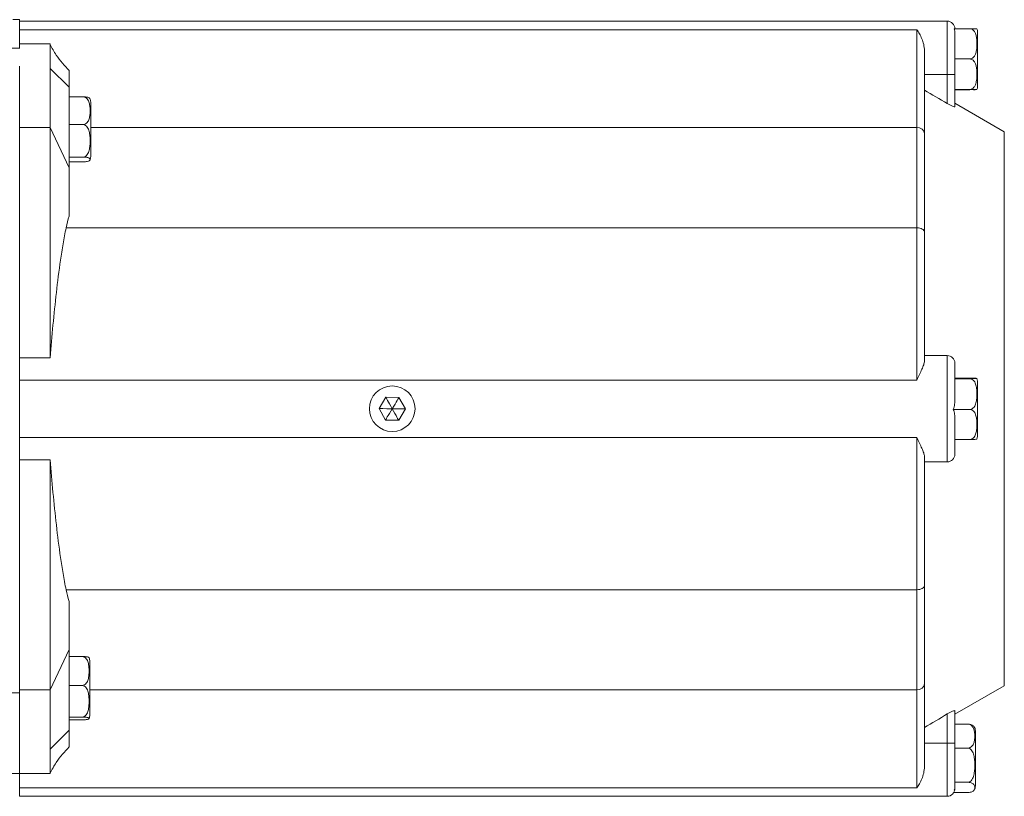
# Model space of a CAD drawing. Header units: millimetres. Extents: x 117 to 735, y -48 to 655.
# Tile 18 of 26: x 304 to 434, y 448 to 550. Entities that reach past the tile are written whole.
import ezdxf

# ---------------------------------------------------------------- set-up
doc = ezdxf.new("R2010")
doc.units = ezdxf.units.MM

msp = doc.modelspace()

# ---------------------------------------------------------------- linework, layer by layer
at = {"color": 7, "linetype": 'Continuous', "lineweight": 15}
for p, q in [((304.13, 550.39), (303.22, 550.39)), ((304.13, 550.39), (304.13, 546.64)), ((426.13, 550.19), (304.13, 550.19)), ((427.04, 549.2), (429.11, 549.2)), ((422.13, 549.07), (304.13, 549.07)), ((422.13, 536.19), (422.13, 549.07)), ((427.13, 548.57), (427.13, 543.19)), ((430.11, 541.57), (430.11, 548.8)), ((308.13, 547.19), (304.13, 547.19)), ((308.13, 547.19), (308.13, 543.96)), ((423.13, 546.28), (423.13, 535.34)), ((427.13, 545.22), (429.11, 545.22)), ((304.13, 503.09), (304.13, 544.28)), ((308.13, 543.96), (308.13, 536.19)), ((308.13, 543.96), (310.63, 541.49)), ((310.63, 543.69), (310.63, 541.49)), ((426.13, 543.19), (423.13, 543.19)), ((426.13, 543.19), (427.13, 543.19)), ((426.13, 539.35), (426.13, 543.19)), ((427.13, 543.19), (427.13, 538.93)), ((310.63, 541.49), (310.63, 530.88)), ((310.63, 540.23), (312.47, 540.23)), ((427.13, 541.2), (429.11, 541.2)), ((427.13, 541.17), (429.11, 541.17)), ((313.47, 532.34), (313.47, 539.57)), ((433.63, 535.63), (427.13, 539.38)), ((308.13, 536.19), (304.13, 536.19)), ((308.13, 536.19), (308.13, 505.9)), ((308.13, 536.19), (310.63, 530.88)), ((310.63, 536.58), (312.47, 536.58)), ((422.13, 523), (422.13, 536.19)), ((423.13, 535.34), (423.13, 522.46)), ((310.63, 532.3), (312.47, 532.3)), ((310.63, 531.68), (312.47, 531.68)), ((310.63, 530.88), (310.63, 524.54)), ((422.13, 523), (310.25, 523)), ((422.13, 502.97), (422.13, 523)), ((423.13, 522.46), (423.13, 505.46)), ((308.13, 505.9), (304.13, 505.9)), ((426.13, 506.19), (423.13, 506.19)), ((426.13, 492.19), (426.13, 506.19)), ((427.13, 505.19), (427.13, 500.47)), ((304.13, 502.97), (304.13, 503.09)), ((422.13, 502.97), (304.13, 502.97)), ((304.13, 495.4), (304.13, 502.97)), ((427.13, 503.23), (429.1, 503.23)), ((427.13, 503.14), (429.1, 503.14)), ((430.1, 495.57), (430.1, 502.8)), ((352.29, 500.7), (351.4, 499.21)), ((352.29, 500.7), (354.02, 500.67)), ((354.02, 500.67), (354.87, 499.16)), ((352.24, 497.7), (351.4, 499.21)), ((353.98, 497.67), (354.87, 499.16)), ((426.92, 499.1), (429.1, 499.1)), ((352.24, 497.7), (353.98, 497.67)), ((427.13, 497.81), (427.13, 493.19)), ((422.13, 495.4), (304.13, 495.4)), ((304.13, 494.83), (304.13, 495.4)), ((304.13, 461.8), (304.13, 494.83)), ((422.13, 475.37), (422.13, 495.4)), ((427.13, 495.15), (429.1, 495.15)), ((304.13, 492.47), (308.13, 492.47)), ((308.13, 492.47), (308.13, 462.19)), ((423.13, 492.91), (423.13, 475.91)), ((426.13, 492.19), (423.13, 492.19)), ((422.13, 475.37), (310.25, 475.37)), ((422.13, 462.19), (422.13, 475.37)), ((423.13, 475.91), (423.13, 463.03)), ((310.63, 473.83), (310.63, 467.49)), ((310.63, 467.49), (308.13, 462.19)), ((310.63, 467.49), (310.63, 456.88)), ((310.63, 466.58), (312.34, 466.58)), ((313.34, 458.8), (313.34, 466.03)), ((310.63, 462.77), (312.34, 462.77)), ((423.13, 463.03), (423.13, 452.09)), ((427.13, 458.99), (433.63, 462.74)), ((294.39, 461.8), (304.13, 461.8)), ((308.13, 462.19), (304.13, 462.19)), ((304.13, 451.19), (304.13, 461.8)), ((308.13, 462.19), (308.13, 454.41)), ((422.13, 449.3), (422.13, 462.19)), ((310.63, 458.61), (312.34, 458.61)), ((426.13, 455.19), (426.13, 459.02)), ((427.13, 459.44), (427.13, 455.19)), ((310.63, 458.25), (312.34, 458.25)), ((427.13, 457.68), (428.83, 457.68)), ((308.13, 454.41), (310.63, 456.88)), ((310.63, 456.88), (310.63, 454.69)), ((429.83, 449.57), (429.83, 456.8)), ((426.13, 455.19), (423.13, 455.19)), ((426.13, 455.19), (427.13, 455.19)), ((427.13, 455.19), (427.13, 450.26)), ((308.13, 454.41), (308.13, 451.19)), ((427.13, 454.53), (428.83, 454.53)), ((304.13, 451.19), (293.95, 451.19)), ((308.13, 451.19), (304.13, 451.19)), ((304.13, 449.3), (304.13, 451.19)), ((427.12, 450.03), (428.83, 450.03)), ((427.13, 449.83), (427.13, 449.23)), ((422.13, 449.3), (304.13, 449.3)), ((304.13, 448.19), (304.13, 449.3)), ((304.13, 448.19), (426.13, 448.19)), ((427, 448.69), (428.83, 448.69)), ((427.13, 449.23), (427.06, 449))]:
    msp.add_line(p, q, dxfattribs=at)
at = {"color": 8, "linetype": 'Continuous', "lineweight": 15}
for p, q in [((426.13, 543.19), (426.13, 550.19)), ((422.13, 536.19), (313.47, 536.19)), ((433.63, 499.19), (433.63, 535.63)), ((433.63, 462.74), (433.63, 499.19)), ((422.13, 462.19), (313.34, 462.19)), ((426.13, 448.19), (426.13, 455.19))]:
    msp.add_line(p, q, dxfattribs=at)
at = {"color": 7, "linetype": 'Continuous', "lineweight": 15, "flags": 128}
for points in [[(422.13, 523), (422.33, 522.99), (422.52, 522.96), (422.69, 522.91), (422.84, 522.84), (422.97, 522.76), (423.06, 522.66), (423.12, 522.56), (423.13, 522.46)], [(423.13, 475.91), (423.12, 475.81), (423.06, 475.71), (422.97, 475.61), (422.84, 475.53), (422.69, 475.47), (422.52, 475.41), (422.33, 475.38), (422.13, 475.37)]]:
    msp.add_lwpolyline(points, dxfattribs=at)
at = {"color": 7, "linetype": 'Continuous', "lineweight": 15}
for centre, radius, start, end in [((426.13, 549.19), 1, 0, 90), ((429.11, 548.8), 1, 0, 22.4413), ((303.7, 540.06), 6.6, 86.1934, 96.1266), ((429.11, 541.57), 1, 337.5574, 0), ((312.47, 539.57), 1, 0, 25.4504), ((422.21, 535.26), 0.931, 5.3679, 94.5111), ((312.47, 532.34), 1, 334.6324, 0), ((426.13, 505.19), 1, 0, 90), ((429.1, 502.8), 1, 0, 22.5083), ((353.13, 499.19), 3, 0, 180), ((353.13, 499.19), 3, 180, 0), ((429.1, 495.57), 1, 337.4369, 0), ((426.13, 493.19), 1, 270, 360), ((312.34, 466.03), 1, 0, 23.6992), ((422.21, 463.11), 0.931, 265.4888, 354.6332), ((312.34, 458.8), 1, 336.3787, 0), ((428.83, 456.8), 1, 0, 34.508), ((428.83, 449.57), 1, 325.49, 0), ((426.13, 449.19), 1, 270, 0)]:
    msp.add_arc(centre, radius, start, end, dxfattribs=at)
for points in [[(427.04, 549.2), (427.11, 549), (427.13, 548.78), (427.13, 548.57)], [(423.13, 541.11), (424.13, 540.53), (425.13, 539.94), (426.13, 539.35)], [(310.63, 524.54), (310.49, 524.04), (310.36, 523.52), (310.25, 523)], [(352.29, 500.7), (352.32, 500.65), (352.6, 500.14), (353.13, 499.19)], [(354.02, 500.67), (354, 500.62), (353.7, 500.13), (353.13, 499.19)], [(351.4, 499.21), (351.46, 499.21), (352.04, 499.2), (353.13, 499.19)], [(352.24, 497.7), (352.27, 497.75), (352.57, 498.24), (353.13, 499.19)], [(353.98, 497.67), (353.95, 497.72), (353.67, 498.23), (353.13, 499.19)], [(354.87, 499.16), (354.81, 499.16), (354.23, 499.17), (353.13, 499.19)], [(310.25, 475.37), (310.36, 474.85), (310.49, 474.33), (310.63, 473.83)], [(426.13, 459.02), (425.13, 458.43), (424.13, 457.85), (423.13, 457.26)], [(427.13, 450.26), (427.13, 450.18), (427.13, 450.11), (427.12, 450.03)], [(427.12, 450.03), (427.13, 449.96), (427.13, 449.89), (427.13, 449.83)]]:
    msp.add_open_spline(points, degree=3, dxfattribs=at)
for points, knots in [([(429.11, 549.2), (429.17, 549.2), (429.28, 549.18), (429.47, 549.09), (429.69, 548.89), (429.97, 548.34), (430.05, 547.46), (430.03, 546.55), (429.88, 545.89), (429.69, 545.53), (429.48, 545.33), (429.3, 545.23), (429.17, 545.22), (429.11, 545.22)], [0, 0, 0, 0, 0.032769, 0.065433, 0.117649, 0.205179, 0.449553, 0.679382, 0.796589, 0.879895, 0.928252, 0.966549, 1, 1, 1, 1]), ([(430.03, 549.19), (430.02, 549.19), (430.01, 549.19), (429.84, 549.2), (429.65, 549.2), (429.45, 549.2), (429.27, 549.2), (429.16, 549.2), (429.11, 549.2)], [0, 0, 0, 0, 0.411406, 0.62169, 0.778915, 0.870593, 0.944668, 1, 1, 1, 1]), ([(423.13, 546.28), (423.13, 546.58), (423.09, 546.86), (422.97, 547.39), (422.88, 547.65), (422.69, 548.11), (422.59, 548.33), (422.37, 548.72), (422.25, 548.91), (422.13, 549.07)], [0, 0, 0, 0, 0.25, 0.25, 0.5, 0.5, 0.75, 0.75, 1, 1, 1, 1]), ([(310.63, 543.69), (310.34, 544), (309.75, 544.64), (308.86, 545.77), (308.39, 546.65), (308.13, 547.13)], [0, 0, 0, 0, 0.309618, 0.624522, 1, 1, 1, 1]), ([(429.11, 545.22), (429.17, 545.21), (429.28, 545.2), (429.47, 545.11), (429.69, 544.91), (429.97, 544.35), (430.05, 543.46), (430.03, 542.54), (429.88, 541.88), (429.69, 541.52), (429.48, 541.32), (429.3, 541.22), (429.17, 541.21), (429.11, 541.2)], [0, 0, 0, 0, 0.032768, 0.065434, 0.117648, 0.205179, 0.449553, 0.679381, 0.79659, 0.879895, 0.928253, 0.966549, 1, 1, 1, 1]), ([(312.47, 540.23), (312.59, 540.23), (312.7, 540.2), (312.88, 540.1), (312.96, 540.03), (313.15, 539.8), (313.22, 539.63), (313.33, 539.29), (313.35, 539.11), (313.39, 538.76), (313.4, 538.58), (313.4, 538.23), (313.39, 538.05), (313.35, 537.7), (313.32, 537.52), (313.22, 537.17), (313.15, 537), (312.96, 536.78), (312.88, 536.71), (312.7, 536.61), (312.59, 536.58), (312.47, 536.58)], [0, 0, 0, 0, 0.0625, 0.0625, 0.125, 0.125, 0.25, 0.25, 0.375, 0.375, 0.5, 0.5, 0.625, 0.625, 0.75, 0.75, 0.875, 0.875, 0.9375, 0.9375, 1, 1, 1, 1]), ([(313.36, 539.99), (313.35, 540.02), (313.34, 540.07), (313.21, 540.14), (313.02, 540.19), (312.81, 540.22), (312.64, 540.23), (312.52, 540.23), (312.47, 540.23)], [0, 0, 0, 0, 0.268466, 0.529818, 0.725227, 0.839166, 0.93123, 1, 1, 1, 1]), ([(429.11, 541.2), (429.14, 541.2), (429.22, 541.2), (429.38, 541.2), (429.59, 541.2), (429.82, 541.2), (430, 541.19), (430.06, 541.19), (430.03, 541.19), (430.03, 541.19)], [0, 0, 0, 0, 0.033786, 0.096028, 0.183664, 0.31926, 0.578095, 0.990087, 1, 1, 1, 1]), ([(429.95, 541.18), (429.91, 541.18), (429.84, 541.17), (429.7, 541.17), (429.6, 541.17), (429.6, 541.17)], [0, 0, 0, 0, 0.570691, 0.997384, 1, 1, 1, 1]), ([(427.13, 538.93), (427.13, 538.92), (427.13, 538.91), (427.1, 538.91), (427.08, 538.91), (426.99, 538.93), (426.91, 538.96), (426.72, 539.04), (426.61, 539.1), (426.37, 539.22), (426.25, 539.28), (426.13, 539.35)], [0, 0, 0, 0, 0.125, 0.125, 0.25, 0.25, 0.5, 0.5, 0.75, 0.75, 1, 1, 1, 1]), ([(312.47, 536.58), (312.59, 536.58), (312.7, 536.54), (312.88, 536.42), (312.96, 536.34), (313.15, 536.08), (313.22, 535.88), (313.33, 535.47), (313.35, 535.27), (313.39, 534.86), (313.4, 534.65), (313.4, 534.23), (313.39, 534.02), (313.35, 533.61), (313.32, 533.4), (313.22, 533), (313.15, 532.8), (312.96, 532.54), (312.88, 532.46), (312.7, 532.34), (312.59, 532.3), (312.47, 532.3)], [0, 0, 0, 0, 0.0625, 0.0625, 0.125, 0.125, 0.25, 0.25, 0.375, 0.375, 0.5, 0.5, 0.625, 0.625, 0.75, 0.75, 0.875, 0.875, 0.9375, 0.9375, 1, 1, 1, 1]), ([(312.47, 532.3), (312.58, 532.3), (312.7, 532.3), (312.88, 532.28), (312.96, 532.27), (313.08, 532.24), (313.13, 532.23), (313.22, 532.2), (313.25, 532.19), (313.32, 532.14), (313.35, 532.11), (313.39, 532.05), (313.4, 532.02), (313.4, 531.96), (313.39, 531.93), (313.35, 531.87), (313.32, 531.84), (313.22, 531.78), (313.15, 531.75), (312.96, 531.71), (312.88, 531.7), (312.69, 531.68), (312.58, 531.68), (312.47, 531.68)], [0, 0, 0, 0, 0.0625, 0.0625, 0.125, 0.125, 0.1875, 0.1875, 0.25, 0.25, 0.375, 0.375, 0.5, 0.5, 0.625, 0.625, 0.75, 0.75, 0.875, 0.875, 0.9375, 0.9375, 1, 1, 1, 1]), ([(310.25, 523), (310.09, 522.29), (309.96, 521.58), (309.72, 520.17), (309.61, 519.46), (309.3, 517.32), (309.12, 515.9), (308.63, 511.62), (308.37, 508.76), (308.13, 505.9)], [0, 0, 0, 0, 0.125, 0.125, 0.25, 0.25, 0.5, 0.5, 1, 1, 1, 1]), ([(423.13, 505.46), (423.13, 505.32), (423.09, 505.15), (422.97, 504.79), (422.88, 504.59), (422.69, 504.17), (422.59, 503.95), (422.37, 503.48), (422.25, 503.23), (422.13, 502.97)], [0, 0, 0, 0, 0.25, 0.25, 0.5, 0.5, 0.75, 0.75, 1, 1, 1, 1]), ([(429.1, 503.23), (429.17, 503.23), (429.24, 503.23), (429.36, 503.22), (429.42, 503.22), (429.57, 503.22), (429.65, 503.22), (429.77, 503.22), (429.82, 503.21), (429.9, 503.21), (429.93, 503.21), (429.95, 503.2)], [0, 0, 0, 0, 0.125, 0.125, 0.25, 0.25, 0.5, 0.5, 0.75, 0.75, 1, 1, 1, 1]), ([(430.02, 503.19), (430.02, 503.19), (430.05, 503.18), (430, 503.17), (429.84, 503.16), (429.65, 503.15), (429.45, 503.15), (429.27, 503.14), (429.15, 503.14), (429.1, 503.14)], [0, 0, 0, 0, 0.025774, 0.43222, 0.635069, 0.786737, 0.875169, 0.946625, 1, 1, 1, 1]), ([(429.1, 503.14), (429.22, 503.14), (429.33, 503.11), (429.52, 502.99), (429.59, 502.92), (429.78, 502.67), (429.85, 502.48), (429.96, 502.1), (429.99, 501.9), (430.02, 501.51), (430.03, 501.32), (430.03, 500.93), (430.02, 500.73), (429.98, 500.34), (429.96, 500.14), (429.85, 499.76), (429.78, 499.57), (429.59, 499.33), (429.51, 499.25), (429.33, 499.14), (429.22, 499.1), (429.1, 499.1)], [0, 0, 0, 0, 0.0625, 0.0625, 0.125, 0.125, 0.25, 0.25, 0.375, 0.375, 0.5, 0.5, 0.625, 0.625, 0.75, 0.75, 0.875, 0.875, 0.9375, 0.9375, 1, 1, 1, 1]), ([(427.13, 500.47), (427.13, 500.24), (427.13, 500.01), (427.07, 499.55), (427.02, 499.32), (426.92, 499.1)], [0, 0, 0, 0, 0.5, 0.5, 1, 1, 1, 1]), ([(426.92, 499.1), (427.01, 498.9), (427.07, 498.68), (427.13, 498.24), (427.13, 498.03), (427.13, 497.81)], [0, 0, 0, 0, 0.5, 0.5, 1, 1, 1, 1]), ([(429.1, 499.1), (429.22, 499.1), (429.33, 499.07), (429.52, 498.96), (429.59, 498.88), (429.78, 498.64), (429.85, 498.45), (429.96, 498.08), (429.99, 497.89), (430.02, 497.51), (430.03, 497.31), (430.03, 496.93), (430.02, 496.74), (429.98, 496.35), (429.96, 496.16), (429.85, 495.79), (429.78, 495.6), (429.59, 495.36), (429.51, 495.29), (429.33, 495.18), (429.22, 495.15), (429.1, 495.15)], [0, 0, 0, 0, 0.0625, 0.0625, 0.125, 0.125, 0.25, 0.25, 0.375, 0.375, 0.5, 0.5, 0.625, 0.625, 0.75, 0.75, 0.875, 0.875, 0.9375, 0.9375, 1, 1, 1, 1]), ([(423.13, 492.91), (423.13, 493.05), (423.09, 493.22), (422.97, 493.58), (422.88, 493.78), (422.69, 494.2), (422.59, 494.42), (422.37, 494.89), (422.25, 495.14), (422.13, 495.4)], [0, 0, 0, 0, 0.25, 0.25, 0.5, 0.5, 0.75, 0.75, 1, 1, 1, 1]), ([(429.1, 495.15), (429.13, 495.15), (429.22, 495.15), (429.38, 495.15), (429.59, 495.15), (429.82, 495.16), (430, 495.17), (430.01, 495.18), (430.02, 495.18)], [0, 0, 0, 0, 0.035058, 0.099644, 0.19058, 0.331282, 0.599865, 1, 1, 1, 1]), ([(308.13, 492.47), (308.37, 489.61), (308.63, 486.75), (309.12, 482.47), (309.3, 481.05), (309.61, 478.91), (309.72, 478.2), (309.96, 476.79), (310.09, 476.08), (310.25, 475.37)], [0, 0, 0, 0, 0.5, 0.5, 0.75, 0.75, 0.875, 0.875, 1, 1, 1, 1]), ([(312.34, 466.58), (312.45, 466.58), (312.56, 466.55), (312.75, 466.44), (312.83, 466.37), (313.01, 466.14), (313.09, 465.96), (313.19, 465.6), (313.22, 465.41), (313.25, 465.05), (313.26, 464.86), (313.26, 464.49), (313.25, 464.3), (313.22, 463.94), (313.19, 463.75), (313.09, 463.39), (313.01, 463.21), (312.82, 462.98), (312.75, 462.91), (312.56, 462.81), (312.45, 462.77), (312.34, 462.77)], [0, 0, 0, 0, 0.0625, 0.0625, 0.125, 0.125, 0.25, 0.25, 0.375, 0.375, 0.5, 0.5, 0.625, 0.625, 0.75, 0.75, 0.875, 0.875, 0.9375, 0.9375, 1, 1, 1, 1]), ([(313.24, 466.43), (313.23, 466.45), (313.22, 466.48), (313.07, 466.53), (312.88, 466.56), (312.68, 466.57), (312.5, 466.58), (312.39, 466.58), (312.34, 466.58)], [0, 0, 0, 0, 0.3415083, 0.5767636, 0.7526618, 0.8552228, 0.9380938, 1, 1, 1, 1]), ([(312.34, 462.77), (312.45, 462.77), (312.56, 462.73), (312.75, 462.62), (312.83, 462.54), (313.01, 462.28), (313.09, 462.09), (313.19, 461.69), (313.22, 461.49), (313.25, 461.09), (313.26, 460.89), (313.26, 460.48), (313.25, 460.28), (313.22, 459.88), (313.19, 459.68), (313.09, 459.28), (313.01, 459.09), (312.82, 458.84), (312.75, 458.76), (312.56, 458.64), (312.45, 458.61), (312.34, 458.61)], [0, 0, 0, 0, 0.0625, 0.0625, 0.125, 0.125, 0.25, 0.25, 0.375, 0.375, 0.5, 0.5, 0.625, 0.625, 0.75, 0.75, 0.875, 0.875, 0.9375, 0.9375, 1, 1, 1, 1]), ([(312.34, 458.61), (312.45, 458.61), (312.56, 458.6), (312.75, 458.59), (312.82, 458.59), (312.95, 458.57), (313, 458.56), (313.08, 458.55), (313.11, 458.54), (313.19, 458.51), (313.22, 458.5), (313.25, 458.46), (313.26, 458.45), (313.26, 458.41), (313.25, 458.39), (313.22, 458.36), (313.19, 458.34), (313.09, 458.31), (313.01, 458.29), (312.82, 458.27), (312.75, 458.26), (312.56, 458.25), (312.45, 458.25), (312.34, 458.25)], [0, 0, 0, 0, 0.0625, 0.0625, 0.125, 0.125, 0.1875, 0.1875, 0.25, 0.25, 0.375, 0.375, 0.5, 0.5, 0.625, 0.625, 0.75, 0.75, 0.875, 0.875, 0.9375, 0.9375, 1, 1, 1, 1]), ([(426.13, 459.02), (426.25, 459.09), (426.37, 459.15), (426.61, 459.28), (426.72, 459.33), (426.91, 459.41), (426.99, 459.44), (427.11, 459.47), (427.13, 459.46), (427.13, 459.44)], [0, 0, 0, 0, 0.25, 0.25, 0.5, 0.5, 0.75, 0.75, 1, 1, 1, 1]), ([(428.83, 457.68), (428.94, 457.68), (429.05, 457.66), (429.24, 457.57), (429.32, 457.51), (429.51, 457.32), (429.58, 457.17), (429.68, 456.87), (429.71, 456.72), (429.75, 456.41), (429.75, 456.26), (429.75, 455.95), (429.75, 455.8), (429.71, 455.49), (429.68, 455.34), (429.58, 455.04), (429.5, 454.9), (429.31, 454.7), (429.24, 454.65), (429.05, 454.56), (428.94, 454.53), (428.83, 454.53)], [0, 0, 0, 0, 0.0625, 0.0625, 0.125, 0.125, 0.25, 0.25, 0.375, 0.375, 0.5, 0.5, 0.625, 0.625, 0.75, 0.75, 0.875, 0.875, 0.9375, 0.9375, 1, 1, 1, 1]), ([(429.65, 457.37), (429.62, 457.41), (429.55, 457.49), (429.38, 457.59), (429.17, 457.65), (428.99, 457.68), (428.88, 457.68), (428.83, 457.68)], [0, 0, 0, 0, 0.3127916, 0.5983931, 0.7649291, 0.8994872, 1, 1, 1, 1]), ([(308.13, 451.24), (308.39, 451.72), (308.86, 452.6), (309.75, 453.73), (310.34, 454.37), (310.63, 454.69)], [0, 0, 0, 0, 0.375481, 0.690379, 1, 1, 1, 1]), ([(428.83, 454.53), (428.94, 454.53), (429.05, 454.49), (429.24, 454.36), (429.32, 454.28), (429.51, 454), (429.58, 453.79), (429.68, 453.37), (429.71, 453.15), (429.75, 452.72), (429.75, 452.5), (429.75, 452.06), (429.75, 451.84), (429.71, 451.41), (429.68, 451.19), (429.58, 450.76), (429.5, 450.55), (429.31, 450.28), (429.24, 450.2), (429.05, 450.07), (428.94, 450.03), (428.83, 450.03)], [0, 0, 0, 0, 0.0625, 0.0625, 0.125, 0.125, 0.25, 0.25, 0.375, 0.375, 0.5, 0.5, 0.625, 0.625, 0.75, 0.75, 0.875, 0.875, 0.9375, 0.9375, 1, 1, 1, 1]), ([(423.13, 452.09), (423.13, 451.79), (423.09, 451.51), (422.97, 450.98), (422.88, 450.73), (422.69, 450.26), (422.59, 450.05), (422.37, 449.65), (422.25, 449.47), (422.13, 449.3)], [0, 0, 0, 0, 0.25, 0.25, 0.5, 0.5, 0.75, 0.75, 1, 1, 1, 1]), ([(428.83, 450.03), (428.94, 450.03), (429.05, 450.02), (429.24, 449.98), (429.32, 449.96), (429.44, 449.9), (429.49, 449.87), (429.57, 449.81), (429.6, 449.78), (429.68, 449.69), (429.71, 449.62), (429.75, 449.49), (429.75, 449.42), (429.75, 449.29), (429.75, 449.23), (429.71, 449.1), (429.68, 449.03), (429.58, 448.91), (429.5, 448.84), (429.31, 448.76), (429.24, 448.74), (429.05, 448.7), (428.94, 448.69), (428.83, 448.69)], [0, 0, 0, 0, 0.0625, 0.0625, 0.125, 0.125, 0.1875, 0.1875, 0.25, 0.25, 0.375, 0.375, 0.5, 0.5, 0.625, 0.625, 0.75, 0.75, 0.875, 0.875, 0.9375, 0.9375, 1, 1, 1, 1])]:
    msp.add_open_spline(points, degree=3, knots=knots, dxfattribs=at)

doc.saveas('drawing.dxf')
